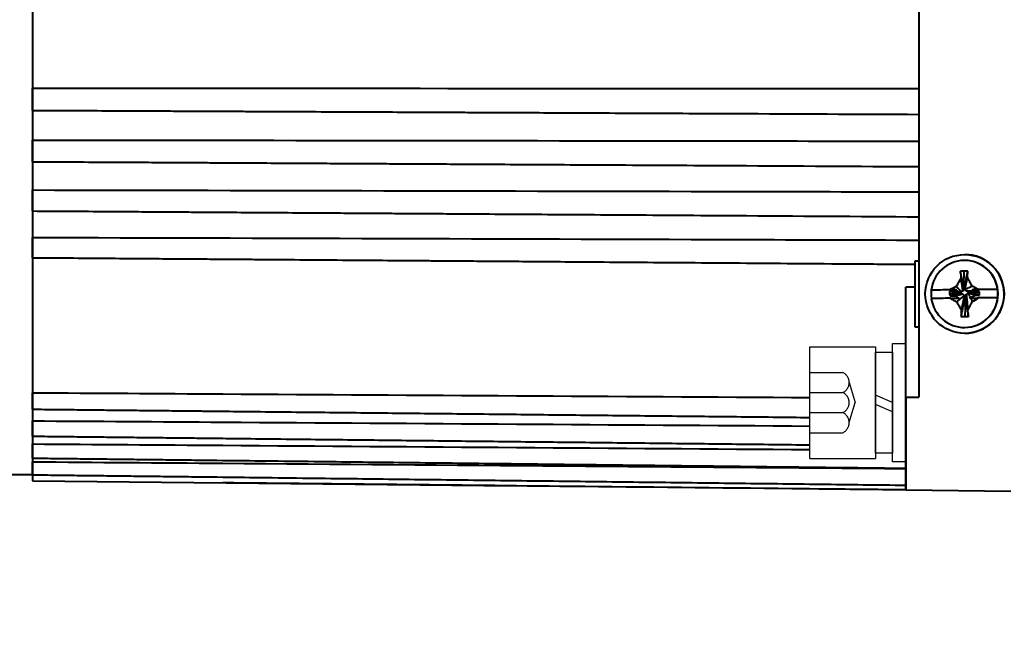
# Model space of a CAD drawing. Header units: inches. Extents: x -753 to 5070, y -3075 to 1581.
# Tile 96 of 178: x 4650 to 4725, y -2842 to -2795. Entities that reach past the tile are written whole.
import ezdxf

# ---------------------------------------------------------------- set-up
doc = ezdxf.new("R2010")
doc.units = ezdxf.units.IN
doc.header["$LTSCALE"] = 10
doc.header["$MEASUREMENT"] = 0
doc.linetypes.add('HIDDEN', pattern=[1.905, 1.27, -0.635])
for name, color, linetype in [('1轮廓实线层', 7, 'Continuous'), ('4虚线层', 6, 'HIDDEN'), ('7标注层', 4, 'Continuous')]:
    doc.layers.add(name, color=color, linetype=linetype)
doc.layers.add('图层2', color=4, linetype='Continuous', lineweight=40)
doc.styles.add('PC_TEXTSTYLE', font='isocp.shx', dxfattribs={"width": 0.8, "bigfont": 'HZFS.SHX'})
doc.styles.add('TH_GBDIM', font='romans.shx', dxfattribs={"width": 0.8, "bigfont": 'gbcbig.shx'})
doc.dimstyles.new('角度标注', dxfattribs={"dimtxt": 3.5, "dimasz": 3, "dimexe": 2, "dimexo": 0, "dimgap": 1, "dimtad": 1, "dimtih": 1, "dimtoh": 1, "dimdsep": 46, "dimtxsty": 'PC_TEXTSTYLE', "dimsah": 1, "dimcen": 0.09, "dimclrd": 4, "dimclrt": 3, "dimadec": 0, "dimazin": 0, "dimtfac": 0.7, "dimtmove": 0, "dimatfit": 0, "dimfxl": 1, "dimtzin": 0, "dimarcsym": 0})

# ---------------------------------------------------------------- blocks, each defined once
blk = doc.blocks.new('*D699')
at = {"layer": '7标注层', "color": 0, "lineweight": -2, "ltscale": 0.2, "transparency": 16777216}
blk.add_line((4763.765, -2832.454), (4754.024, -2842.195), dxfattribs=at)
at = {"layer": '7标注层', "color": 4, "lineweight": -2, "ltscale": 0.2, "transparency": 16777216}
for start, end in [(182.4152, 199.26852), (205.80891, 222.5848)]:
    blk.add_arc((4805.766, -2790.453), 71.174, start, end, dxfattribs=at)
at = {"layer": '7标注层', "color": 4, "ltscale": 0.2, "transparency": 16777216}
for points in [[(4734.155, -2793.463), (4735.154, -2793.442), (4734.591, -2790.453)], [(4753.723, -2838.269), (4753.001, -2838.961), (4755.438, -2840.781)]]:
    blk.add_solid(points, dxfattribs=at)
at = {"layer": 'Defpoints', "color": 0, "ltscale": 0.2, "transparency": 16777216}
for p in [(4849.253, -2746.966), (4632.735, -2790.453), (4858.519, -2790.453), (4737.017, -2808.874), (4763.765, -2832.454)]:
    blk.add_point(p, dxfattribs=at)
at = {"layer": '7标注层', "color": 3, "ltscale": 0.2, "transparency": 16777216, "insert": (4740.009, -2817.69), "char_height": 5.5, "attachment_point": 5, "style": 'TH_GBDIM'}
blk.add_mtext('45°', dxfattribs=at)
blk = doc.blocks.new('GB93_5_0.65_R')
at = {"layer": '1轮廓实线层'}
for p, q in [((3.85, 1.3), (-3.85, 1.3)), ((-3.85, 1.3), (-3.85, 0)), ((0, 0), (-0.56, 1.3)), ((0.7, 0), (0.14, 1.3)), ((3.85, 0), (3.85, 1.3)), ((-3.85, 0), (3.85, 0))]:
    blk.add_line(p, q, dxfattribs=at)

msp = doc.modelspace()

# ---------------------------------------------------------------- linework, layer by layer
at = {"layer": '1轮廓实线层'}
for p, q in [((4710.466, -2827.974), (4710.466, -2819.474)), ((4710.466, -2819.474), (4715.466, -2819.474)), ((4715.466, -2819.474), (4715.466, -2827.974)), ((4716.766, -2821.074), (4716.766, -2819.224)), ((4716.766, -2819.224), (4717.766, -2819.224)), ((4716.766, -2821.074), (4716.766, -2819.224)), ((4716.766, -2819.224), (4717.766, -2819.224)), ((4717.766, -2819.224), (4717.766, -2821.074)), ((4717.766, -2819.224), (4717.766, -2821.074)), ((4716.766, -2826.374), (4716.766, -2821.074)), ((4716.766, -2826.374), (4716.766, -2821.074)), ((4717.766, -2821.074), (4717.766, -2826.374)), ((4717.766, -2821.074), (4717.766, -2826.374)), ((4716.766, -2828.224), (4716.766, -2826.374)), ((4716.766, -2828.224), (4716.766, -2826.374)), ((4717.766, -2826.374), (4717.766, -2828.224)), ((4717.766, -2826.374), (4717.766, -2828.224)), ((4710.466, -2827.974), (4715.466, -2827.974)), ((4717.766, -2828.224), (4716.766, -2828.224)), ((4717.766, -2828.224), (4716.766, -2828.224))]:
    msp.add_line(p, q, dxfattribs=at)
at = {"layer": '4虚线层'}
for p, q in [((4710.466, -2821.434), (4712.966, -2821.434)), ((4713.466, -2822.197), (4713.916, -2823.724)), ((4710.466, -2822.96), (4712.966, -2822.96)), ((4713.466, -2825.25), (4713.916, -2823.724)), ((4710.466, -2824.487), (4712.966, -2824.487)), ((4710.466, -2826.014), (4712.966, -2826.014))]:
    msp.add_line(p, q, dxfattribs=at)
for centre in [(4712.634, -2822.197), (4712.634, -2823.724), (4712.634, -2825.25)]:
    msp.add_arc(centre, 0.833, 293.54865, 66.45135, dxfattribs=at)
at = {"layer": '图层2', "color": 0}
for p, q in [((4651.266, -2751.228), (4651.266, -2829.68)), ((4718.766, -2790.454), (4718.766, -2823.31)), ((4722.266, -2812.454), (4722.261, -2812.454)), ((4722.266, -2812.454), (4722.266, -2812.454)), ((4718.466, -2812.954), (4718.466, -2817.954)), ((4718.766, -2812.954), (4718.466, -2812.954)), ((4722.257, -2812.904), (4722.242, -2812.904)), ((4722.19, -2814.862), (4722.214, -2813.709)), ((4717.766, -2823.314), (4717.766, -2814.929)), ((4722.188, -2814.97), (4722.252, -2814.969)), ((4719.709, -2815.161), (4719.714, -2815.161)), ((4721.674, -2815.141), (4719.714, -2815.161)), ((4721.874, -2815.356), (4721.097, -2815.255)), ((4721.097, -2815.255), (4721.099, -2815.446)), ((4721.874, -2815.419), (4721.099, -2815.446)), ((4721.874, -2815.419), (4721.874, -2815.356)), ((4722.638, -2815.284), (4722.638, -2815.348)), ((4722.782, -2815.298), (4723.393, -2815.359)), ((4724.773, -2815.109), (4722.818, -2815.129)), ((4723.395, -2815.55), (4723.393, -2815.359)), ((4724.773, -2815.109), (4724.768, -2815.109)), ((4722.324, -2815.733), (4722.26, -2815.734)), ((4722.318, -2815.863), (4722.264, -2817.178)), ((4724.775, -2815.746), (4724.78, -2815.746)), ((4718.466, -2817.954), (4718.766, -2817.954)), ((4722.242, -2818.004), (4722.257, -2818.004)), ((4722.261, -2818.454), (4722.266, -2818.454)), ((4717.766, -2823.314), (4718.766, -2823.31)), ((4717.766, -2830.37), (4717.766, -2823.314)), ((4717.766, -2823.314), (4717.766, -2830.37)), ((4649.285, -2829.204), (4651.266, -2829.204)), ((4651.266, -2829.68), (4688.133, -2830.063)), ((4717.766, -2830.37), (4725.766, -2830.454))]:
    msp.add_line(p, q, dxfattribs=at)
msp.add_ellipse((4722.261, -2815.454), major_axis=(0, 3), ratio=0.999946, dxfattribs=at)
for centre, major_axis, ratio, start_param, end_param in [((4722.266, -2815.454), (0, 3), 0.999946, 4.722778, 6.283185), ((4722.242, -2815.454), (0, 2.55), 0.999946, 4.848106, 7.739043), ((4722.257, -2815.454), (0, 2.55), 0.999946, 3.141674, 6.283168), ((4722.312, -2817.426), (6.292, 0.017), 0.590881, 1.539085, 1.584865), ((4722.247, -2815.454), (0, 2.55), 0.999946, 1.455858, 1.706513), ((4722.304, -2815.135), (6.742, 0.07), 0.000108, 1.744564, 1.965834), ((4722.266, -2815.454), (0, 3), 0.999946, 3.141575, 4.722778), ((4722.304, -2815.135), (6.742, 0.07), 0.000108, 1.196536, 1.418376), ((4722.247, -2815.454), (0, 2.55), 0.999946, 4.59745, 4.848106), ((4722.242, -2815.454), (0, 2.55), 0.999946, 1.706513, 4.59745), ((4722.31, -2815.772), (-6.742, -0.07), 0.000108, 4.883018, 5.107426), ((4722.31, -2815.772), (-6.742, -0.07), 0.000108, 4.338129, 4.562064), ((4722.265, -2813.256), (-6.11, -0.117), 0.64169, 1.511207, 1.55845)]:
    msp.add_ellipse(centre, major_axis=major_axis, ratio=ratio, start_param=start_param, end_param=end_param, dxfattribs=at)
for points, degree in [([(4651.266, -2799.796), (4673.766, -2799.8), (4696.266, -2799.808), (4718.766, -2799.818)], 3), ([(4722.214, -2813.709), (4722.12, -2813.714), (4722.027, -2813.721), (4721.934, -2813.729)], 3), ([(4722.202, -2815.097), (4721.934, -2813.729)], 1), ([(4721.934, -2813.729), (4721.946, -2813.899), (4721.962, -2814.07), (4721.978, -2814.243)], 3), ([(4722.252, -2814.969), (4722.502, -2813.71)], 1), ([(4722.316, -2814.968), (4722.469, -2814.224)], 1), ([(4722.469, -2814.224), (4722.481, -2814.051), (4722.493, -2813.88), (4722.502, -2813.71)], 3), ([(4718.466, -2814.929), (4718.233, -2814.929), (4718, -2814.929), (4717.766, -2814.929)], 3), ([(4721.638, -2814.87), (4721.47, -2814.96), (4721.303, -2815.053), (4721.138, -2815.146)], 3), ([(4722, -2815.303), (4721.638, -2814.87)], 1), ([(4722.134, -2815.232), (4721.978, -2814.243)], 1), ([(4722.196, -2815.044), (4722.19, -2814.862)], 1), ([(4722.316, -2814.968), (4722.252, -2814.969)], 1), ([(4722.304, -2815.096), (4722.819, -2814.852)], 1), ([(4722.304, -2815.096), (4722.316, -2814.968)], 1), ([(4721.416, -2815.252), (4721.097, -2815.255)], 1), ([(4721.099, -2815.446), (4721.165, -2815.599)], 1), ([(4722.002, -2815.405), (4721.165, -2815.599)], 1), ([(4721.165, -2815.599), (4721.551, -2815.597)], 1), ([(4721.674, -2815.141), (4721.416, -2815.252)], 1), ([(4721.873, -2815.292), (4721.416, -2815.252)], 1), ([(4722.137, -2815.473), (4721.551, -2815.597)], 1), ([(4721.551, -2815.597), (4721.833, -2815.777)], 1), ([(4722.208, -2815.607), (4721.656, -2816.05)], 1), ([(4721.92, -2815.414), (4721.76, -2815.423)], 1), ([(4721.761, -2815.282), (4721.905, -2815.295)], 1), ([(4722, -2815.303), (4721.873, -2815.292)], 1), ([(4721.873, -2815.292), (4721.874, -2815.356)], 1), ([(4721.874, -2815.419), (4722.002, -2815.405)], 1), ([(4722.134, -2815.232), (4722, -2815.303)], 1), ([(4722.002, -2815.405), (4722.137, -2815.473)], 1), ([(4722.202, -2815.097), (4722.134, -2815.232)], 1), ([(4722.137, -2815.473), (4722.208, -2815.607)], 1), ([(4722.208, -2815.607), (4722.196, -2815.735)], 1), ([(4722.375, -2815.23), (4722.304, -2815.096)], 1), ([(4722.31, -2815.606), (4722.378, -2815.471)], 1), ([(4722.31, -2815.606), (4722.545, -2817.159)], 1), ([(4722.313, -2815.636), (4722.318, -2815.863)], 1), ([(4722.375, -2815.23), (4722.942, -2815.208)], 1), ([(4722.51, -2815.298), (4722.375, -2815.23)], 1), ([(4722.378, -2815.471), (4722.511, -2815.4)], 1), ([(4722.378, -2815.471), (4722.498, -2816.653)], 1), ([(4722.51, -2815.298), (4723.328, -2815.206)], 1), ([(4722.511, -2815.4), (4722.678, -2815.725)], 1), ([(4722.511, -2815.4), (4722.639, -2815.411)], 1), ([(4722.527, -2815.296), (4722.782, -2815.298)], 1), ([(4722.638, -2815.348), (4723.395, -2815.55)], 1), ([(4722.639, -2815.411), (4722.638, -2815.348)], 1), ([(4722.639, -2815.411), (4723.077, -2815.553)], 1), ([(4722.651, -2815.768), (4722.678, -2815.725)], 1), ([(4722.678, -2815.725), (4723.077, -2815.553)], 1), ([(4722.942, -2815.208), (4722.818, -2815.129)], 1), ([(4723.328, -2815.206), (4722.942, -2815.208)], 1), ([(4723.077, -2815.553), (4723.395, -2815.55)], 1), ([(4723.393, -2815.359), (4723.328, -2815.206)], 1), ([(4722.26, -2815.734), (4721.976, -2817.177)], 1), ([(4722.196, -2815.735), (4722.007, -2816.672)], 1), ([(4722.196, -2815.735), (4722.26, -2815.734)], 1), ([(4722.651, -2815.768), (4722.668, -2815.768), (4722.684, -2815.768), (4722.7, -2815.768)], 3), ([(4722.7, -2815.768), (4722.836, -2816.032)], 1), ([(4722.836, -2816.032), (4722.999, -2815.944), (4723.16, -2815.853), (4723.32, -2815.761)], 3), ([(4722.007, -2816.672), (4721.995, -2816.842), (4721.984, -2817.01), (4721.976, -2817.177)], 3), ([(4722.264, -2817.178), (4722.358, -2817.173), (4722.451, -2817.167), (4722.545, -2817.159)], 3), ([(4722.545, -2817.159), (4722.531, -2816.992), (4722.515, -2816.823), (4722.498, -2816.653)], 3), ([(4717.763, -2830.37), (4715.875, -2830.351), (4713.988, -2830.331), (4712.1, -2830.312)], 3)]:
    msp.add_open_spline(points, degree=degree, dxfattribs=at)
for points, degree, knots in [([(4651.266, -2801.481), (4651.266, -2801.48), (4651.266, -2801.477), (4651.266, -2801.472), (4651.266, -2801.47), (4651.266, -2801.465), (4651.266, -2801.462), (4651.266, -2801.447), (4651.266, -2801.431), (4651.266, -2801.4), (4651.266, -2801.388), (4651.266, -2801.363), (4651.266, -2801.349), (4651.266, -2801.305), (4651.266, -2801.272), (4651.266, -2801.218), (4651.266, -2801.199), (4651.266, -2801.169), (4651.266, -2801.158), (4651.266, -2801.138), (4651.266, -2801.127), (4651.266, -2801.074), (4651.266, -2801.029), (4651.266, -2800.957), (4651.266, -2800.933), (4651.266, -2800.883), (4651.266, -2800.858), (4651.266, -2800.782), (4651.266, -2800.731), (4651.266, -2800.665), (4651.266, -2800.652), (4651.266, -2800.626), (4651.266, -2800.612), (4651.266, -2800.573), (4651.266, -2800.547), (4651.266, -2800.468), (4651.266, -2800.417), (4651.266, -2800.341), (4651.266, -2800.316), (4651.266, -2800.266), (4651.266, -2800.242), (4651.266, -2800.172), (4651.266, -2800.127), (4651.266, -2800.074), (4651.266, -2800.064), (4651.266, -2800.043), (4651.266, -2800.013), (4651.266, -2799.985), (4651.266, -2799.931), (4651.266, -2799.899), (4651.266, -2799.841), (4651.266, -2799.817), (4651.266, -2799.796)], 3, [0, 0, 0, 0, 0.032237, 0.032237, 0.048922, 0.048922, 0.065608, 0.065608, 0.13235, 0.13235, 0.165721, 0.165721, 0.199092, 0.199092, 0.265835, 0.265835, 0.299206, 0.299206, 0.315891, 0.315891, 0.332577, 0.332577, 0.399319, 0.399319, 0.43269, 0.43269, 0.466062, 0.466062, 0.532804, 0.532804, 0.549489, 0.549489, 0.566175, 0.566175, 0.599546, 0.599546, 0.666288, 0.666288, 0.69966, 0.69966, 0.733031, 0.733031, 0.799773, 0.799773, 0.816459, 0.816459, 0.833144, 0.866515, 0.866515, 0.933258, 0.933258, 1, 1, 1, 1]), ([(4651.266, -2801.481), (4652.19, -2801.485), (4654.072, -2801.494), (4656.813, -2801.506), (4659.389, -2801.518), (4661.664, -2801.528), (4663.628, -2801.537), (4665.304, -2801.545), (4666.783, -2801.551), (4668.175, -2801.558), (4670.197, -2801.567), (4672.833, -2801.579), (4675.994, -2801.593), (4678.501, -2801.604), (4680.352, -2801.613), (4681.661, -2801.619), (4683.073, -2801.625), (4684.719, -2801.632), (4686.685, -2801.641), (4688.973, -2801.652), (4691.583, -2801.663), (4694.516, -2801.677), (4697.77, -2801.691), (4701.223, -2801.707), (4703.591, -2801.718), (4704.766, -2801.723), (4704.772, -2801.723), (4704.778, -2801.723), (4704.784, -2801.723), (4709.445, -2801.744), (4714.106, -2801.765), (4718.766, -2801.786)], 3, [0, 0, 0, 0, 0.051797, 0.105559, 0.153698, 0.196216, 0.233113, 0.263878, 0.290188, 0.316059, 0.341929, 0.403526, 0.463913, 0.519158, 0.544091, 0.567733, 0.592556, 0.623283, 0.66003, 0.702799, 0.751587, 0.806397, 0.867226, 0.934077, 1, 1, 1, 1.000341, 1.000341, 1.000341, 1.261683, 1.261683, 1.261683, 1.261683]), ([(4651.266, -2803.741), (4669.1, -2803.76), (4686.933, -2803.782), (4704.766, -2803.805), (4704.942, -2803.806), (4705.118, -2803.806), (4705.293, -2803.806), (4709.784, -2803.812), (4714.275, -2803.818), (4718.766, -2803.824)], 3, [0, 0, 0, 0, 1, 1, 1, 1.009851, 1.009851, 1.009851, 1.261682, 1.261682, 1.261682, 1.261682]), ([(4651.266, -2805.387), (4651.266, -2805.387), (4651.266, -2805.387), (4651.266, -2805.386), (4651.266, -2805.385), (4651.266, -2805.383), (4651.266, -2805.382), (4651.266, -2805.374), (4651.266, -2805.363), (4651.266, -2805.339), (4651.266, -2805.33), (4651.266, -2805.31), (4651.266, -2805.299), (4651.266, -2805.262), (4651.266, -2805.233), (4651.266, -2805.185), (4651.266, -2805.168), (4651.266, -2805.141), (4651.266, -2805.131), (4651.266, -2805.112), (4651.266, -2805.103), (4651.266, -2805.054), (4651.266, -2805.012), (4651.266, -2804.944), (4651.266, -2804.921), (4651.266, -2804.874), (4651.266, -2804.85), (4651.266, -2804.776), (4651.266, -2804.726), (4651.266, -2804.661), (4651.266, -2804.648), (4651.266, -2804.622), (4651.266, -2804.609), (4651.266, -2804.569), (4651.266, -2804.543), (4651.266, -2804.465), (4651.266, -2804.412), (4651.266, -2804.335), (4651.266, -2804.309), (4651.266, -2804.258), (4651.266, -2804.233), (4651.266, -2804.159), (4651.266, -2804.112), (4651.266, -2804.055), (4651.266, -2804.043), (4651.266, -2804.021), (4651.266, -2803.989), (4651.266, -2803.958), (4651.266, -2803.898), (4651.266, -2803.862), (4651.266, -2803.795), (4651.266, -2803.766), (4651.266, -2803.741)], 3, [0, 0, 0, 0, 0.015869, 0.015869, 0.032837, 0.032837, 0.049805, 0.049805, 0.117676, 0.117676, 0.151611, 0.151611, 0.185547, 0.185547, 0.253418, 0.253418, 0.287354, 0.287354, 0.304321, 0.304321, 0.321289, 0.321289, 0.38916, 0.38916, 0.423096, 0.423096, 0.457031, 0.457031, 0.524902, 0.524902, 0.54187, 0.54187, 0.558838, 0.558838, 0.592773, 0.592773, 0.660645, 0.660645, 0.69458, 0.69458, 0.728516, 0.728516, 0.796387, 0.796387, 0.813354, 0.813354, 0.830322, 0.864258, 0.864258, 0.932129, 0.932129, 1, 1, 1, 1]), ([(4651.266, -2805.387), (4652.222, -2805.392), (4654.11, -2805.403), (4656.802, -2805.418), (4659.21, -2805.431), (4661.229, -2805.442), (4662.922, -2805.452), (4664.42, -2805.46), (4666.252, -2805.47), (4668.464, -2805.483), (4670.984, -2805.497), (4672.983, -2805.508), (4674.459, -2805.516), (4675.502, -2805.522), (4676.628, -2805.528), (4677.941, -2805.535), (4679.508, -2805.544), (4681.333, -2805.554), (4683.552, -2805.567), (4686.197, -2805.581), (4689.3, -2805.598), (4692.751, -2805.618), (4696.553, -2805.639), (4700.596, -2805.661), (4703.373, -2805.677), (4704.766, -2805.684), (4704.767, -2805.684), (4704.767, -2805.684), (4704.768, -2805.684), (4709.434, -2805.71), (4714.1, -2805.736), (4718.766, -2805.762)], 3, [0, 0, 0, 0, 0.05359, 0.105903, 0.150922, 0.18865, 0.219085, 0.245873, 0.272662, 0.321775, 0.369923, 0.41397, 0.43385, 0.452701, 0.472492, 0.496992, 0.526291, 0.560391, 0.599292, 0.650743, 0.708727, 0.773245, 0.844298, 0.921883, 1, 1, 1, 1.000026, 1.000026, 1.000026, 1.261683, 1.261683, 1.261683, 1.261683]), ([(4651.266, -2809.138), (4651.266, -2809.138), (4651.266, -2809.138), (4651.266, -2809.137), (4651.266, -2809.131), (4651.266, -2809.116), (4651.266, -2809.109), (4651.266, -2809.094), (4651.266, -2809.085), (4651.266, -2809.056), (4651.266, -2809.032), (4651.266, -2808.991), (4651.266, -2808.976), (4651.266, -2808.952), (4651.266, -2808.944), (4651.266, -2808.927), (4651.266, -2808.918), (4651.266, -2808.874), (4651.266, -2808.835), (4651.266, -2808.773), (4651.266, -2808.751), (4651.266, -2808.706), (4651.266, -2808.683), (4651.266, -2808.613), (4651.266, -2808.564), (4651.266, -2808.502), (4651.266, -2808.489), (4651.266, -2808.463), (4651.266, -2808.45), (4651.266, -2808.411), (4651.266, -2808.385), (4651.266, -2808.307), (4651.266, -2808.255), (4651.266, -2808.176), (4651.266, -2808.15), (4651.266, -2808.098), (4651.266, -2808.072), (4651.266, -2807.996), (4651.266, -2807.946), (4651.266, -2807.886), (4651.266, -2807.874), (4651.266, -2807.851), (4651.266, -2807.816), (4651.266, -2807.783), (4651.266, -2807.718), (4651.266, -2807.678), (4651.266, -2807.603), (4651.266, -2807.57), (4651.266, -2807.54)], 3, [0, 0, 0, 0, 0.014986, 0.014986, 0.085344, 0.085344, 0.120523, 0.120523, 0.155703, 0.155703, 0.226061, 0.226061, 0.26124, 0.26124, 0.278829, 0.278829, 0.296419, 0.296419, 0.366777, 0.366777, 0.401956, 0.401956, 0.437135, 0.437135, 0.507493, 0.507493, 0.525083, 0.525083, 0.542672, 0.542672, 0.577851, 0.577851, 0.648209, 0.648209, 0.683388, 0.683388, 0.718568, 0.718568, 0.788926, 0.788926, 0.806515, 0.806515, 0.824105, 0.859284, 0.859284, 0.929642, 0.929642, 1, 1, 1, 1]), ([(4651.266, -2807.54), (4669.1, -2807.575), (4686.933, -2807.613), (4704.766, -2807.652), (4704.934, -2807.653), (4705.102, -2807.653), (4705.269, -2807.653), (4709.768, -2807.663), (4714.267, -2807.673), (4718.766, -2807.683)], 3, [0, 0, 0, 0, 1, 1, 1, 1.009402, 1.009402, 1.009402, 1.261682, 1.261682, 1.261682, 1.261682]), ([(4651.266, -2809.138), (4652.222, -2809.144), (4654.111, -2809.156), (4656.802, -2809.174), (4659.211, -2809.19), (4661.229, -2809.203), (4662.922, -2809.214), (4664.42, -2809.224), (4666.252, -2809.236), (4668.464, -2809.25), (4670.984, -2809.267), (4672.983, -2809.28), (4674.459, -2809.29), (4675.503, -2809.297), (4676.629, -2809.304), (4677.941, -2809.313), (4679.508, -2809.323), (4681.333, -2809.335), (4683.552, -2809.349), (4686.197, -2809.367), (4689.3, -2809.387), (4692.751, -2809.41), (4696.553, -2809.434), (4700.596, -2809.461), (4703.373, -2809.479), (4704.766, -2809.488), (4704.766, -2809.488), (4704.766, -2809.488), (4704.766, -2809.488), (4709.433, -2809.519), (4714.1, -2809.549), (4718.766, -2809.58)], 3, [0, 0, 0, 0, 0.053591, 0.105903, 0.150923, 0.188651, 0.219086, 0.245874, 0.272663, 0.321775, 0.369923, 0.413971, 0.433851, 0.452701, 0.472492, 0.496992, 0.526292, 0.560392, 0.599292, 0.650743, 0.708727, 0.773245, 0.844297, 0.921883, 1, 1, 1, 1, 1, 1, 1.261688, 1.261688, 1.261688, 1.261688]), ([(4651.266, -2811.151), (4669.1, -2811.202), (4686.933, -2811.256), (4704.766, -2811.311), (4704.924, -2811.311), (4705.082, -2811.312), (4705.24, -2811.312), (4709.749, -2811.326), (4714.257, -2811.34), (4718.766, -2811.354)], 3, [0, 0, 0, 0, 1, 1, 1, 1.00885, 1.00885, 1.00885, 1.261682, 1.261682, 1.261682, 1.261682]), ([(4651.266, -2812.694), (4651.266, -2812.694), (4651.266, -2812.693), (4651.266, -2812.687), (4651.266, -2812.684), (4651.266, -2812.674), (4651.266, -2812.668), (4651.266, -2812.647), (4651.266, -2812.628), (4651.266, -2812.593), (4651.266, -2812.581), (4651.266, -2812.56), (4651.266, -2812.553), (4651.266, -2812.539), (4651.266, -2812.531), (4651.266, -2812.492), (4651.266, -2812.457), (4651.266, -2812.4), (4651.266, -2812.38), (4651.266, -2812.338), (4651.266, -2812.317), (4651.266, -2812.251), (4651.266, -2812.205), (4651.266, -2812.144), (4651.266, -2812.132), (4651.266, -2812.107), (4651.266, -2812.094), (4651.266, -2812.057), (4651.266, -2812.031), (4651.266, -2811.955), (4651.266, -2811.903), (4651.266, -2811.824), (4651.266, -2811.797), (4651.266, -2811.744), (4651.266, -2811.718), (4651.266, -2811.641), (4651.266, -2811.59), (4651.266, -2811.527), (4651.266, -2811.515), (4651.266, -2811.49), (4651.266, -2811.453), (4651.266, -2811.418), (4651.266, -2811.349), (4651.266, -2811.306), (4651.266, -2811.223), (4651.266, -2811.186), (4651.266, -2811.151)], 3, [0, 0, 0, 0, 0.040325, 0.040325, 0.077235, 0.077235, 0.114146, 0.114146, 0.187967, 0.187967, 0.224878, 0.224878, 0.243333, 0.243333, 0.261788, 0.261788, 0.335609, 0.335609, 0.37252, 0.37252, 0.409431, 0.409431, 0.483252, 0.483252, 0.501707, 0.501707, 0.520162, 0.520162, 0.557073, 0.557073, 0.630894, 0.630894, 0.667805, 0.667805, 0.704715, 0.704715, 0.778536, 0.778536, 0.796992, 0.796992, 0.815447, 0.852358, 0.852358, 0.926179, 0.926179, 1, 1, 1, 1]), ([(4651.266, -2812.694), (4652.19, -2812.701), (4654.073, -2812.715), (4656.814, -2812.735), (4659.389, -2812.755), (4661.664, -2812.772), (4663.629, -2812.786), (4665.304, -2812.799), (4666.784, -2812.81), (4668.176, -2812.82), (4670.197, -2812.836), (4672.833, -2812.855), (4675.994, -2812.879), (4678.501, -2812.898), (4680.352, -2812.912), (4681.661, -2812.921), (4683.073, -2812.932), (4684.719, -2812.944), (4686.685, -2812.959), (4688.973, -2812.976), (4691.584, -2812.996), (4694.516, -2813.018), (4697.77, -2813.042), (4701.347, -2813.069), (4705.213, -2813.098), (4707.887, -2813.118), (4709.261, -2813.128), (4709.261, -2813.128), (4709.261, -2813.128), (4709.261, -2813.128), (4712.33, -2813.151), (4715.398, -2813.174), (4718.466, -2813.197)], 3, [0, 0, 0, 0, 0.047788, 0.097382, 0.141791, 0.181013, 0.215049, 0.24343, 0.2677, 0.291566, 0.315431, 0.372253, 0.427959, 0.478922, 0.501922, 0.523732, 0.54663, 0.574975, 0.608874, 0.648328, 0.693334, 0.743895, 0.80001, 0.861678, 0.9289, 1, 1, 1, 1, 1, 1, 1.158711, 1.158711, 1.158711, 1.158711]), ([(4712.539, -2813.153), (4712.993, -2813.156), (4714.969, -2813.171), (4716.944, -2813.186), (4718.466, -2813.197)], 3, [0.04486, 0.04486, 0.04486, 0.04486, 0.2643886, 1, 1, 1, 1]), ([(4722.819, -2814.852), (4722.761, -2814.746), (4722.703, -2814.641), (4722.587, -2814.431), (4722.528, -2814.327), (4722.469, -2814.224)], 3, [0, 0, 0, 0, 0.5, 0.5, 1, 1, 1, 1]), ([(4721.978, -2814.243), (4721.92, -2814.346), (4721.862, -2814.449), (4721.749, -2814.659), (4721.693, -2814.764), (4721.638, -2814.87)], 3, [0, 0, 0, 0, 0.5, 0.5, 1, 1, 1, 1]), ([(4723.327, -2815.123), (4723.243, -2815.077), (4723.159, -2815.031), (4722.989, -2814.941), (4722.904, -2814.896), (4722.819, -2814.852)], 3, [0, 0, 0, 0, 0.5, 0.5, 1, 1, 1, 1]), ([(4721.674, -2815.141), (4721.626, -2815.141), (4721.579, -2815.142), (4721.488, -2815.143), (4721.443, -2815.143), (4721.31, -2815.144), (4721.223, -2815.145), (4721.138, -2815.146)], 3, [0, 0, 0, 0, 0.25, 0.25, 0.5, 0.5, 1, 1, 1, 1]), ([(4723.327, -2815.123), (4723.241, -2815.124), (4723.155, -2815.125), (4722.985, -2815.127), (4722.901, -2815.128), (4722.818, -2815.129)], 3, [0, 0, 0, 0, 0.5, 0.5, 1, 1, 1, 1]), ([(4721.165, -2815.783), (4721.282, -2815.782), (4721.396, -2815.781), (4721.564, -2815.779), (4721.619, -2815.779), (4721.728, -2815.778), (4721.781, -2815.777), (4721.833, -2815.777)], 3, [0, 0, 0, 0, 0.5, 0.5, 0.75, 0.75, 1, 1, 1, 1]), ([(4721.165, -2815.783), (4721.246, -2815.829), (4721.327, -2815.874), (4721.491, -2815.963), (4721.573, -2816.007), (4721.656, -2816.05)], 3, [0, 0, 0, 0, 0.5, 0.5, 1, 1, 1, 1]), ([(4721.656, -2816.05), (4721.713, -2816.155), (4721.771, -2816.259), (4721.888, -2816.467), (4721.947, -2816.57), (4722.007, -2816.672)], 3, [0, 0, 0, 0, 0.5, 0.5, 1, 1, 1, 1]), ([(4722.498, -2816.653), (4722.556, -2816.552), (4722.613, -2816.449), (4722.726, -2816.242), (4722.782, -2816.137), (4722.836, -2816.032)], 3, [0, 0, 0, 0, 0.5, 0.5, 1, 1, 1, 1]), ([(4722.7, -2815.768), (4722.756, -2815.767), (4722.81, -2815.766), (4722.916, -2815.765), (4722.968, -2815.765), (4723.122, -2815.763), (4723.222, -2815.762), (4723.32, -2815.761)], 3, [0, 0, 0, 0, 0.25, 0.25, 0.5, 0.5, 1, 1, 1, 1]), ([(4651.266, -2822.974), (4656.1, -2823.003), (4660.933, -2823.032), (4665.766, -2823.061), (4665.769, -2823.061), (4665.771, -2823.061), (4665.774, -2823.061), (4680.671, -2823.151), (4695.569, -2823.241), (4710.466, -2823.331)], 3, [0, 0, 0, 0, 1, 1, 1, 1.000541, 1.000541, 1.000541, 4.082768, 4.082768, 4.082768, 4.082768]), ([(4651.266, -2824.227), (4651.266, -2824.227), (4651.266, -2824.227), (4651.266, -2824.226), (4651.266, -2824.224), (4651.266, -2824.219), (4651.266, -2824.217), (4651.266, -2824.213), (4651.266, -2824.21), (4651.266, -2824.196), (4651.266, -2824.18), (4651.266, -2824.15), (4651.266, -2824.139), (4651.266, -2824.114), (4651.266, -2824.101), (4651.266, -2824.058), (4651.266, -2824.025), (4651.266, -2823.98), (4651.266, -2823.971), (4651.266, -2823.952), (4651.266, -2823.942), (4651.266, -2823.913), (4651.266, -2823.892), (4651.266, -2823.829), (4651.266, -2823.784), (4651.266, -2823.713), (4651.266, -2823.689), (4651.266, -2823.64), (4651.266, -2823.615), (4651.266, -2823.539), (4651.266, -2823.488), (4651.266, -2823.422), (4651.266, -2823.409), (4651.266, -2823.382), (4651.266, -2823.343), (4651.266, -2823.304), (4651.266, -2823.225), (4651.266, -2823.174), (4651.266, -2823.071), (4651.266, -2823.022), (4651.266, -2822.974)], 3, [0, 0, 0, 0, 0.017571, 0.017571, 0.062227, 0.062227, 0.084555, 0.084555, 0.106883, 0.106883, 0.196194, 0.196194, 0.24085, 0.24085, 0.285506, 0.285506, 0.374818, 0.374818, 0.397146, 0.397146, 0.419474, 0.419474, 0.46413, 0.46413, 0.553441, 0.553441, 0.598097, 0.598097, 0.642753, 0.642753, 0.732065, 0.732065, 0.754393, 0.754393, 0.776721, 0.821377, 0.821377, 0.910688, 0.910688, 1, 1, 1, 1]), ([(4651.266, -2824.227), (4665.766, -2824.38), (4710.466, -2824.852)], 1, [0, 0, 1, 4.082742, 4.082742]), ([(4651.266, -2825.112), (4656.1, -2825.144), (4660.933, -2825.176), (4665.766, -2825.208), (4665.768, -2825.208), (4665.771, -2825.208), (4665.773, -2825.208), (4680.671, -2825.307), (4695.568, -2825.407), (4710.466, -2825.506)], 3, [0, 0, 0, 0, 1, 1, 1, 1.000451, 1.000451, 1.000451, 4.082768, 4.082768, 4.082768, 4.082768]), ([(4651.266, -2826.28), (4651.266, -2826.28), (4651.266, -2826.28), (4651.266, -2826.28), (4651.266, -2826.279), (4651.266, -2826.278), (4651.266, -2826.276), (4651.266, -2826.269), (4651.266, -2826.259), (4651.266, -2826.236), (4651.266, -2826.227), (4651.266, -2826.208), (4651.266, -2826.197), (4651.266, -2826.161), (4651.266, -2826.133), (4651.266, -2826.094), (4651.266, -2826.085), (4651.266, -2826.068), (4651.266, -2826.06), (4651.266, -2826.033), (4651.266, -2825.977), (4651.266, -2825.915), (4651.266, -2825.848), (4651.266, -2825.825), (4651.266, -2825.778), (4651.266, -2825.754), (4651.266, -2825.681), (4651.266, -2825.631), (4651.266, -2825.566), (4651.266, -2825.553), (4651.266, -2825.527), (4651.266, -2825.488), (4651.266, -2825.448), (4651.266, -2825.37), (4651.266, -2825.318), (4651.266, -2825.213), (4651.266, -2825.162), (4651.266, -2825.112)], 3, [0, 0, 0, 0, 0.010718, 0.010718, 0.034272, 0.034272, 0.057827, 0.057827, 0.152044, 0.152044, 0.199153, 0.199153, 0.246261, 0.246261, 0.340479, 0.340479, 0.364033, 0.364033, 0.387587, 0.387587, 0.434696, 0.528913, 0.528913, 0.576022, 0.576022, 0.623131, 0.623131, 0.717348, 0.717348, 0.740902, 0.740902, 0.764457, 0.811565, 0.811565, 0.905783, 0.905783, 1, 1, 1, 1]), ([(4651.266, -2826.28), (4665.766, -2826.441), (4710.466, -2826.937)], 1, [0, 0, 1, 4.082789, 4.082789]), ([(4651.266, -2826.87), (4656.1, -2826.904), (4660.933, -2826.939), (4665.766, -2826.974), (4665.768, -2826.974), (4665.77, -2826.974), (4665.771, -2826.974), (4680.67, -2827.082), (4695.568, -2827.189), (4710.466, -2827.297)], 3, [0, 0, 0, 0, 1, 1, 1, 1.000356, 1.000356, 1.000356, 4.082768, 4.082768, 4.082768, 4.082768]), ([(4651.266, -2827.95), (4651.266, -2827.95), (4651.266, -2827.95), (4651.266, -2827.95), (4651.266, -2827.945), (4651.266, -2827.93), (4651.266, -2827.924), (4651.266, -2827.91), (4651.266, -2827.902), (4651.266, -2827.874), (4651.266, -2827.85), (4651.266, -2827.816), (4651.266, -2827.809), (4651.266, -2827.795), (4651.266, -2827.787), (4651.266, -2827.763), (4651.266, -2827.714), (4651.266, -2827.657), (4651.266, -2827.594), (4651.266, -2827.573), (4651.266, -2827.528), (4651.266, -2827.506), (4651.266, -2827.436), (4651.266, -2827.388), (4651.266, -2827.325), (4651.266, -2827.312), (4651.266, -2827.287), (4651.266, -2827.248), (4651.266, -2827.21), (4651.266, -2827.132), (4651.266, -2827.079), (4651.266, -2826.973), (4651.266, -2826.921), (4651.266, -2826.87)], 3, [0, 0, 0, 0, 0.003734, 0.003734, 0.103361, 0.103361, 0.153174, 0.153174, 0.202987, 0.202987, 0.302614, 0.302614, 0.32752, 0.32752, 0.352427, 0.352427, 0.40224, 0.501867, 0.501867, 0.55168, 0.55168, 0.601494, 0.601494, 0.70112, 0.70112, 0.726027, 0.726027, 0.750934, 0.800747, 0.800747, 0.900373, 0.900373, 1, 1, 1, 1]), ([(4651.266, -2827.95), (4665.766, -2828.118), (4717.766, -2828.717)], 1, [0, 0, 1, 4.58624, 4.58624]), ([(4651.266, -2828.228), (4656.1, -2828.266), (4660.933, -2828.303), (4665.766, -2828.34), (4665.767, -2828.34), (4665.769, -2828.34), (4665.77, -2828.34), (4683.102, -2828.473), (4700.434, -2828.607), (4717.766, -2828.74)], 3, [0, 0, 0, 0, 1, 1, 1, 1.000257, 1.000257, 1.000257, 4.586217, 4.586217, 4.586217, 4.586217]), ([(4651.266, -2829.219), (4651.266, -2829.219), (4651.266, -2829.218), (4651.266, -2829.214), (4651.266, -2829.211), (4651.266, -2829.202), (4651.266, -2829.196), (4651.266, -2829.176), (4651.266, -2829.158), (4651.266, -2829.13), (4651.266, -2829.124), (4651.266, -2829.112), (4651.266, -2829.105), (4651.266, -2829.085), (4651.266, -2829.042), (4651.266, -2828.991), (4651.266, -2828.934), (4651.266, -2828.914), (4651.266, -2828.873), (4651.266, -2828.852), (4651.266, -2828.787), (4651.266, -2828.741), (4651.266, -2828.68), (4651.266, -2828.668), (4651.266, -2828.643), (4651.266, -2828.606), (4651.266, -2828.568), (4651.266, -2828.492), (4651.266, -2828.44), (4651.266, -2828.334), (4651.266, -2828.281), (4651.266, -2828.228)], 3, [0, 0, 0, 0, 0.047718, 0.047718, 0.100622, 0.100622, 0.153527, 0.153527, 0.259336, 0.259336, 0.285788, 0.285788, 0.31224, 0.31224, 0.365145, 0.470954, 0.470954, 0.523859, 0.523859, 0.576763, 0.576763, 0.682573, 0.682573, 0.709025, 0.709025, 0.735477, 0.788382, 0.788382, 0.894191, 0.894191, 1, 1, 1, 1]), ([(4651.266, -2829.219), (4665.766, -2829.391), (4717.766, -2830.008)], 1, [0, 0, 1, 4.586194, 4.586194]), ([(4712.1, -2830.312), (4709.26, -2830.282), (4709.181, -2830.281), (4709.101, -2830.28), (4709.101, -2830.28), (4709.101, -2830.28), (4709.1, -2830.28), (4703.489, -2830.222), (4697.878, -2830.164), (4683.433, -2830.014), (4674.6, -2829.922), (4665.766, -2829.83), (4665.766, -2829.83), (4665.765, -2829.83), (4665.765, -2829.83)], 3, [-0.005513, -0.005513, -0.005513, -0.005513, -0.000019, -0.000019, -0.000019, 0, 0, 0, 0.388473, 0.388473, 1, 1, 1, 1.000036, 1.000036, 1.000036, 1.000036])]:
    msp.add_open_spline(points, degree=degree, knots=knots, dxfattribs=at)

# ---------------------------------------------------------------- block references
at = {"layer": '1轮廓实线层', "xscale": -1, "rotation": 90.00000000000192}
msp.add_blockref('GB93_5_0.65_R', (4716.766, -2823.724), dxfattribs=at)
msp.add_blockref('GB93_5_0.65_R', (4716.766, -2823.724), dxfattribs=at)

# ---------------------------------------------------------------- dimensions: what is measured, and where the dimension line sits
at = {"layer": '7标注层', "ltscale": 0.2}
dim = msp.add_angular_dim_2l(base=(4737.017, -2808.874), line1=((4632.735, -2790.453), (4858.519, -2790.453)), line2=((4763.765, -2832.454), (4849.253, -2746.966)), dimstyle='角度标注', override={"dimtxt": 5.5, "dimdec": 0, "dimtxsty": 'TH_GBDIM'}, dxfattribs=at)
dim.commit()
dim.dimension.update_dxf_attribs({"geometry": '*D699', "text_midpoint": (4740.009, -2817.69)})

doc.saveas('drawing.dxf')
